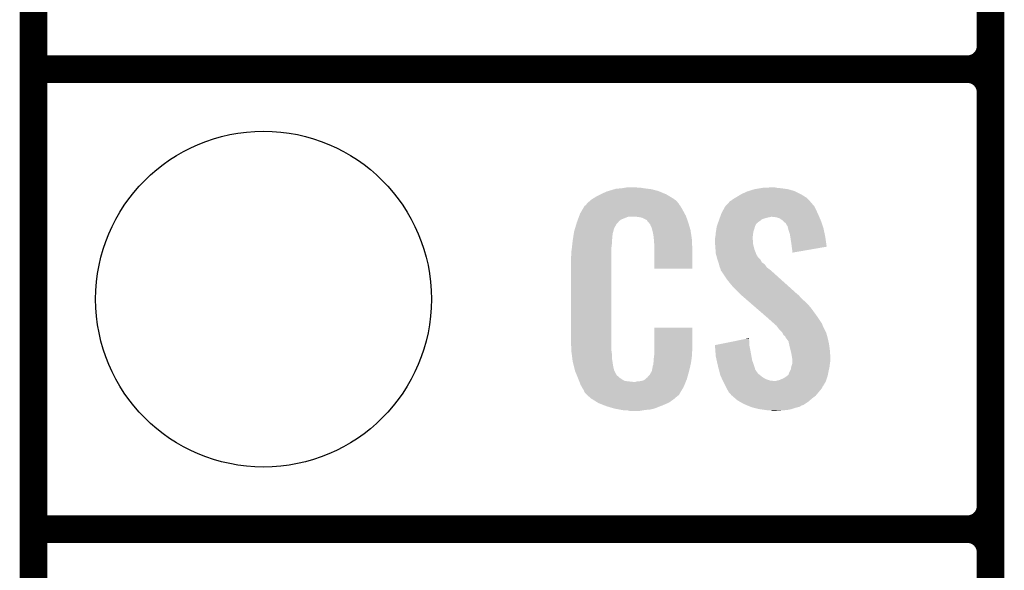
# Model space of a CAD drawing. Extents: x -1.3 to 24.2, y -3.9 to 53.4.
# Tile 15 of 34: x -1.3 to 4.1, y 11.2 to 14.2. Entities that reach past the tile are written whole.
import ezdxf

# ---------------------------------------------------------------- set-up
doc = ezdxf.new("R2010")
doc.units = 0
doc.layers.get('0').update_dxf_attribs({"linetype": 'CONTINUOUS'})
for name, color, linetype in [('HALL_CURRENT_23_CLICK_V101_GKO', 5, 'CONTINUOUS'), ('HALL_CURRENT_23_CLICK_V101_GTO', 14, 'CONTINUOUS'), ('HALL_CURRENT_23_CLICK_V101_GTS', 12, 'CONTINUOUS')]:
    doc.layers.add(name, color=color, linetype=linetype)

# ---------------------------------------------------------------- blocks, each defined once
blk = doc.blocks.new('ROUND_23')
blk.add_circle((0, 0), 0.9271)

msp = doc.modelspace()

# ---------------------------------------------------------------- linework, layer by layer
at = {"layer": 'HALL_CURRENT_23_CLICK_V101_GKO', "const_width": 0.1524}
msp.add_lwpolyline([(-1.27, -3.81), (-1.27, 51.054)], dxfattribs=at)
at = {"layer": 'HALL_CURRENT_23_CLICK_V101_GTO', "const_width": 0.1524}
for points in [[(4.0132, -0.5588), (4.0132, 18.3388)], [(4.0132, 14.097), (4.0132, 16.383)], [(-1.27, 13.97), (3.8862, 13.97)], [(-1.27, 13.97), (3.8862, 13.97)], [(4.0132, 11.557), (4.0132, 13.843)], [(-1.27, 11.43), (3.8862, 11.43)], [(-1.27, 11.43), (3.8862, 11.43)], [(4.0132, 9.017), (4.0132, 11.303)]]:
    msp.add_lwpolyline(points, dxfattribs=at)
for points in [[(3.8862, 13.97, 0.4142136), (4.0132, 14.097)], [(4.0132, 13.843, 0.4142136), (3.8862, 13.97)], [(4.0132, 13.843, 0.4142136), (3.8862, 13.97)], [(3.8862, 11.43, 0.4142136), (4.0132, 11.557)], [(4.0132, 11.303, 0.4142136), (3.8862, 11.43)], [(4.0132, 11.303, 0.4142136), (3.8862, 11.43)]]:
    msp.add_lwpolyline(points, format="xyb", dxfattribs=at)
at = {"layer": 'HALL_CURRENT_23_CLICK_V101_GTO'}
for points in [[(1.820458, 13.256262), (1.836422, 13.26642), (2.2606, 13.256262), (2.24367, 13.26642)], [(1.836422, 13.26642), (1.86182, 13.27912), (2.24367, 13.26642), (2.2225, 13.27912)], [(1.86182, 13.27912), (1.87198, 13.2842), (2.2225, 13.27912), (2.210164, 13.2842)], [(1.87198, 13.2842), (1.89484, 13.294362), (2.210164, 13.2842), (2.185486, 13.294362)], [(1.89484, 13.294362), (1.9033, 13.2969), (2.185486, 13.294362), (2.179322, 13.2969)], [(1.9033, 13.2969), (1.937172, 13.30706), (2.179322, 13.2969), (2.141222, 13.30706)], [(1.937172, 13.30706), (1.945642, 13.3096), (2.141222, 13.30706), (2.120902, 13.3096)], [(1.945642, 13.3096), (1.97612, 13.31214), (2.120902, 13.3096), (2.10058, 13.31214)], [(1.97612, 13.31214), (1.99136, 13.31468), (2.10058, 13.31214), (2.085342, 13.31468)], [(1.99136, 13.31468), (2.006602, 13.31722), (2.070102, 13.31468), (2.057402, 13.31722)], [(2.602988, 13.258798), (2.61112, 13.26388), (2.999742, 13.258798), (2.991484, 13.26388)], [(2.61112, 13.26388), (2.636522, 13.27912), (2.991484, 13.26388), (2.966718, 13.27912)], [(2.636522, 13.27912), (2.669542, 13.294362), (2.966718, 13.27912), (2.936236, 13.294362)], [(2.669542, 13.294362), (2.677664, 13.2969), (2.936236, 13.294362), (2.93116, 13.2969)], [(2.677664, 13.2969), (2.71018, 13.30706), (2.93116, 13.2969), (2.895602, 13.30706)], [(2.71018, 13.30706), (2.74066, 13.31214), (2.895602, 13.30706), (2.86004, 13.31214)], [(2.74066, 13.31214), (2.755902, 13.31468), (2.86004, 13.31214), (2.834638, 13.31468)], [(2.755902, 13.31468), (2.8067, 13.31722), (2.834638, 13.31468), (2.821942, 13.31722)], [(1.756484, 13.18768), (1.769934, 13.21054), (2.31648, 13.18768), (2.303782, 13.21054)], [(1.769934, 13.21054), (1.772926, 13.215622), (2.303782, 13.21054), (2.299972, 13.215622)], [(1.772926, 13.215622), (1.778002, 13.218164), (2.299972, 13.215622), (2.298064, 13.218164)], [(1.778002, 13.218164), (1.78003, 13.2207), (2.298064, 13.218164), (2.296162, 13.2207)], [(1.78003, 13.2207), (1.78409, 13.225776), (2.296162, 13.2207), (2.293622, 13.225776)], [(1.78409, 13.225776), (1.78816, 13.230862), (2.293622, 13.225776), (2.289264, 13.230862)], [(1.78816, 13.230862), (1.802674, 13.24356), (2.289264, 13.230862), (2.278382, 13.24356)], [(1.802674, 13.24356), (1.808482, 13.24864), (2.278382, 13.24356), (2.271272, 13.24864)], [(1.808482, 13.24864), (1.820458, 13.256262), (2.271272, 13.24864), (2.2606, 13.256262)], [(2.538136, 13.19276), (2.547622, 13.21054), (3.05054, 13.19276), (3.04165, 13.21054)], [(2.547622, 13.21054), (2.549946, 13.213076), (3.04165, 13.21054), (3.040382, 13.213076)], [(2.549946, 13.213076), (2.559262, 13.22324), (3.040382, 13.213076), (3.030222, 13.22324)], [(2.559262, 13.22324), (2.563916, 13.228316), (3.030222, 13.22324), (3.027682, 13.228316)], [(2.563916, 13.228316), (2.575564, 13.241022), (3.027682, 13.228316), (3.016036, 13.241022)], [(2.575564, 13.241022), (2.58064, 13.243562), (3.016036, 13.241022), (3.013708, 13.243562)], [(2.58064, 13.243562), (2.5908, 13.25118), (3.013708, 13.243562), (3.006726, 13.25118)], [(2.5908, 13.25118), (2.602988, 13.258798), (3.006726, 13.25118), (2.999742, 13.258798)], [(1.735352, 13.139418), (1.740966, 13.154658), (1.97358, 13.139418), (2.011676, 13.154658)], [(1.740966, 13.154658), (1.740968, 13.15466), (2.011676, 13.154658), (2.059938, 13.15466)], [(1.740968, 13.15466), (1.742838, 13.159738), (2.333534, 13.15466), (2.33172, 13.159738)], [(1.742838, 13.159738), (1.74752, 13.172442), (2.33172, 13.159738), (2.324792, 13.172442)], [(1.74752, 13.172442), (1.756484, 13.18768), (2.324792, 13.172442), (2.31648, 13.18768)], [(2.07772, 13.15212), (2.059938, 13.15466), (2.334442, 13.15212), (2.333534, 13.15466)], [(2.520042, 13.15212), (2.520948, 13.15466), (2.79146, 13.15212), (2.801618, 13.15466)], [(2.520948, 13.15466), (2.524578, 13.16482), (3.067596, 13.15466), (3.06324, 13.16482)], [(2.524578, 13.16482), (2.5273, 13.172442), (3.06324, 13.16482), (3.059776, 13.172442)], [(2.5273, 13.172442), (2.538136, 13.19276), (3.059776, 13.172442), (3.05054, 13.19276)], [(2.829558, 13.15212), (2.806698, 13.15466), (3.068684, 13.15212), (3.067596, 13.15466)], [(1.719832, 13.091158), (1.726688, 13.114018), (1.935478, 13.091158), (1.948178, 13.114018)], [(1.726688, 13.114018), (1.729738, 13.12418), (1.948178, 13.114018), (1.958338, 13.12418)], [(1.729738, 13.12418), (1.731608, 13.129256), (1.958338, 13.12418), (1.960878, 13.129256)], [(1.731608, 13.129256), (1.735352, 13.139418), (1.960878, 13.129256), (1.97358, 13.139418)], [(2.090418, 13.14958), (2.07772, 13.15212), (2.335348, 13.14958), (2.334442, 13.15212)], [(2.115814, 13.136882), (2.090418, 13.14958), (2.339884, 13.136882), (2.335348, 13.14958)], [(2.118358, 13.131804), (2.115814, 13.136882), (2.341696, 13.131804), (2.339884, 13.136882)], [(2.124894, 13.12418), (2.118358, 13.131804), (2.344418, 13.12418), (2.341696, 13.131804)], [(2.133598, 13.114022), (2.124894, 13.12418), (2.347406, 13.114022), (2.344418, 13.12418)], [(2.143758, 13.091162), (2.133598, 13.114022), (2.354132, 13.091162), (2.347406, 13.114022)], [(2.500338, 13.091162), (2.5019, 13.101318), (2.71018, 13.091162), (2.712718, 13.101318)], [(2.5019, 13.101318), (2.501902, 13.101322), (2.712718, 13.101318), (2.71272, 13.101322)], [(2.501902, 13.101322), (2.505528, 13.111478), (2.71272, 13.101322), (2.7178, 13.111478)], [(2.505528, 13.111478), (2.508248, 13.119096), (2.7178, 13.111478), (2.72288, 13.119096)], [(2.508248, 13.119096), (2.509154, 13.121634), (2.72288, 13.119096), (2.727946, 13.121634)], [(2.509154, 13.121634), (2.51006, 13.124168), (2.727946, 13.121634), (2.72796, 13.124168)], [(2.51006, 13.124168), (2.512784, 13.131798), (2.72796, 13.124168), (2.740658, 13.131798)], [(2.512784, 13.131798), (2.516412, 13.141958), (2.740658, 13.131798), (2.753358, 13.141958)], [(2.516412, 13.141958), (2.519134, 13.14958), (2.753358, 13.141958), (2.77876, 13.14958)], [(2.519134, 13.14958), (2.520042, 13.15212), (2.77876, 13.14958), (2.79146, 13.15212)], [(2.84734, 13.147042), (2.829558, 13.15212), (3.07086, 13.147042), (3.068684, 13.15212)], [(2.86258, 13.13688), (2.84734, 13.147042), (3.075216, 13.13688), (3.07086, 13.147042)], [(2.870202, 13.12926), (2.86258, 13.13688), (3.07848, 13.12926), (3.075216, 13.13688)], [(2.87274, 13.126722), (2.870202, 13.12926), (3.079326, 13.126722), (3.07848, 13.12926)], [(2.882896, 13.1191), (2.87274, 13.126722), (3.081868, 13.1191), (3.079326, 13.126722)], [(2.887978, 13.108944), (2.882896, 13.1191), (3.085252, 13.108944), (3.081868, 13.1191)], [(2.893054, 13.103866), (2.887978, 13.108944), (3.086946, 13.103866), (3.085252, 13.108944)], [(2.89306, 13.101322), (2.893054, 13.103866), (3.087794, 13.101322), (3.086946, 13.103866)], [(2.895602, 13.091158), (2.89306, 13.101322), (3.09118, 13.091158), (3.087794, 13.101322)], [(1.708482, 13.035278), (1.710488, 13.047978), (1.92532, 13.035278), (1.92532, 13.047978)], [(1.710488, 13.047978), (1.712092, 13.058138), (1.92532, 13.047978), (1.92786, 13.058138)], [(1.712092, 13.058138), (1.712894, 13.063218), (1.92786, 13.058138), (1.92786, 13.063218)], [(1.712894, 13.063218), (1.7145, 13.073382), (1.92786, 13.063218), (1.93063, 13.073382)], [(1.7145, 13.073382), (1.719832, 13.091158), (1.93063, 13.073382), (1.935478, 13.091158)], [(2.145794, 13.080998), (2.143758, 13.091162), (2.35712, 13.080998), (2.354132, 13.091162)], [(2.1463, 13.078462), (2.145794, 13.080998), (2.357502, 13.078462), (2.35712, 13.080998)], [(2.148838, 13.073384), (2.1463, 13.078462), (2.358264, 13.073384), (2.357502, 13.078462)], [(2.14884, 13.070842), (2.148838, 13.073384), (2.358644, 13.070842), (2.358264, 13.073384)], [(2.15138, 13.058138), (2.14884, 13.070842), (2.36055, 13.058138), (2.358644, 13.070842)], [(2.15392, 13.04036), (2.15138, 13.058138), (2.363216, 13.04036), (2.36055, 13.058138)], [(2.49428, 13.042902), (2.496056, 13.06068), (2.700336, 13.042902), (2.70256, 13.06068)], [(2.496056, 13.06068), (2.49682, 13.0683), (2.70256, 13.06068), (2.70383, 13.0683)], [(2.49682, 13.0683), (2.497992, 13.07592), (2.70383, 13.0683), (2.7051, 13.07592)], [(2.497992, 13.07592), (2.500338, 13.091162), (2.7051, 13.07592), (2.71018, 13.091162)], [(2.898142, 13.081), (2.895602, 13.091158), (3.09332, 13.081), (3.09118, 13.091158)], [(2.905758, 13.058142), (2.898142, 13.081), (3.098132, 13.058142), (3.09332, 13.081)], [(2.908166, 13.0429), (2.905758, 13.058142), (3.10134, 13.0429), (3.098132, 13.058142)], [(1.702082, 12.981938), (1.70434, 13.00226), (1.92024, 12.981938), (1.92278, 13.00226)], [(1.70434, 13.00226), (1.706596, 13.022578), (1.92278, 13.00226), (1.92278, 13.022578)], [(1.706596, 13.022578), (1.70688, 13.02512), (1.92278, 13.022578), (1.923288, 13.02512)], [(1.70688, 13.02512), (1.708482, 13.035278), (1.923288, 13.02512), (1.92532, 13.035278)], [(2.154702, 13.030198), (2.15392, 13.04036), (2.36474, 13.030198), (2.363216, 13.04036)], [(2.15646, 13.00734), (2.154702, 13.030198), (2.365694, 13.00734), (2.36474, 13.030198)], [(2.15646, 12.96924), (2.15646, 13.00734), (2.36728, 12.96924), (2.365694, 13.00734)], [(2.49174, 13.032742), (2.493644, 13.040358), (2.70002, 13.032742), (2.70002, 13.040358)], [(2.49174, 13.030198), (2.49174, 13.032742), (2.70002, 13.030198), (2.70002, 13.032742)], [(2.49174, 13.020038), (2.49174, 13.030198), (2.70256, 13.020038), (2.70002, 13.030198)], [(2.49283, 13.004798), (2.49174, 13.020038), (2.70256, 13.004798), (2.70256, 13.020038)], [(2.49428, 12.98448), (2.49283, 13.004798), (2.707642, 12.98448), (2.70256, 13.004798)], [(2.493644, 13.040358), (2.49428, 13.042902), (2.70002, 13.040358), (2.700336, 13.042902)], [(2.91338, 13.00988), (2.908166, 13.0429), (3.106046, 13.00988), (3.10134, 13.0429)], [(2.91592, 12.98956), (2.91338, 13.00988), (3.10894, 12.98956), (3.106046, 13.00988)], [(1.69672, 12.931142), (1.69926, 12.943842), (1.92024, 12.931142), (1.92024, 12.943842)], [(1.69926, 12.96162), (1.7018, 12.9794), (1.92024, 12.96162), (1.92024, 12.9794)], [(1.69926, 12.943842), (1.69926, 12.96162), (1.92024, 12.943842), (1.92024, 12.96162)], [(1.7018, 12.9794), (1.702082, 12.981938), (1.92024, 12.9794), (1.92024, 12.981938)], [(2.15646, 12.867662), (2.15646, 12.96924), (2.367258, 12.867662), (2.36728, 12.96924)], [(2.495062, 12.974318), (2.49428, 12.98448), (2.710182, 12.974318), (2.707642, 12.98448)], [(2.49682, 12.951462), (2.495062, 12.974318), (2.718976, 12.951462), (2.710182, 12.974318)], [(2.499592, 12.9413), (2.49682, 12.951462), (2.722884, 12.9413), (2.718976, 12.951462)], [(2.500286, 12.938756), (2.499592, 12.9413), (2.725422, 12.938756), (2.722884, 12.9413)], [(2.501672, 12.93368), (2.500286, 12.938756), (2.727962, 12.93368), (2.725422, 12.938756)], [(2.915922, 12.989556), (2.91592, 12.98956), (3.10894, 12.989556), (3.10894, 12.98956)], [(2.91846, 12.97178), (2.915922, 12.989556), (3.006302, 12.97178), (3.10894, 12.989556)], [(2.91846, 12.956566), (2.91846, 12.97178), (2.91846, 12.956566), (3.006302, 12.97178)], [(1.69672, 12.48156), (1.69672, 12.931142), (1.92024, 12.48156), (1.92024, 12.931142)], [(2.504442, 12.92352), (2.501672, 12.93368), (2.73812, 12.92352), (2.727962, 12.93368)], [(2.506138, 12.918436), (2.504442, 12.92352), (2.743202, 12.918436), (2.73812, 12.92352)], [(2.511214, 12.9032), (2.506138, 12.918436), (2.750824, 12.9032), (2.743202, 12.918436)], [(2.51206, 12.900658), (2.511214, 12.9032), (2.754636, 12.900658), (2.750824, 12.9032)], [(2.513966, 12.893038), (2.51206, 12.900658), (2.766062, 12.893038), (2.754636, 12.900658)], [(2.51714, 12.880342), (2.513966, 12.893038), (2.775132, 12.880342), (2.766062, 12.893038)], [(2.367258, 12.86764), (2.15646, 12.867662), (2.367258, 12.86764), (2.367258, 12.867662)], [(2.519174, 12.875258), (2.51714, 12.880342), (2.778762, 12.875258), (2.775132, 12.880342)], [(2.522218, 12.867642), (2.519174, 12.875258), (2.788918, 12.867642), (2.778762, 12.875258)], [(2.524126, 12.86002), (2.522218, 12.867642), (2.79908, 12.86002), (2.788918, 12.867642)], [(2.524758, 12.857486), (2.524126, 12.86002), (2.801902, 12.857486), (2.79908, 12.86002)], [(2.527298, 12.854942), (2.524758, 12.857486), (2.804734, 12.854942), (2.801902, 12.857486)], [(2.55778, 12.80922), (2.527298, 12.854942), (2.855632, 12.80922), (2.804734, 12.854942)], [(2.5781, 12.78382), (2.55778, 12.80922), (2.883908, 12.78382), (2.855632, 12.80922)], [(2.59334, 12.76604), (2.5781, 12.78382), (2.903702, 12.76604), (2.883908, 12.78382)], [(2.63398, 12.725398), (2.59334, 12.76604), (2.948944, 12.725398), (2.903702, 12.76604)], [(2.636914, 12.722856), (2.63398, 12.725398), (2.95402, 12.722856), (2.948944, 12.725398)], [(2.648632, 12.7127), (2.636914, 12.722856), (2.961642, 12.7127), (2.95402, 12.722856)], [(2.666218, 12.69746), (2.648632, 12.7127), (2.97688, 12.69746), (2.961642, 12.7127)], [(2.686734, 12.67968), (2.666218, 12.69746), (2.9972, 12.67968), (2.97688, 12.69746)], [(2.716042, 12.65428), (2.686734, 12.67968), (3.02006, 12.65428), (2.9972, 12.67968)], [(2.78052, 12.5984), (2.716042, 12.65428), (3.0607, 12.5984), (3.02006, 12.65428)], [(2.78638, 12.59332), (2.78052, 12.5984), (3.064088, 12.59332), (3.0607, 12.5984)], [(2.814958, 12.567918), (2.78638, 12.59332), (3.08102, 12.567918), (3.064088, 12.59332)], [(2.820674, 12.562838), (2.814958, 12.567918), (3.08356, 12.562838), (3.08102, 12.567918)], [(2.829244, 12.55522), (2.820674, 12.562838), (3.0861, 12.55522), (3.08356, 12.562838)], [(2.156464, 12.418058), (2.15648, 12.542498), (2.36728, 12.418058), (2.36728, 12.542498)], [(2.15648, 12.542498), (2.156482, 12.54252), (2.36728, 12.542498), (2.156482, 12.54252)], [(2.8321, 12.55268), (2.829244, 12.55522), (3.087372, 12.55268), (3.0861, 12.55522)], [(2.84734, 12.532362), (2.8321, 12.55268), (3.09753, 12.532362), (3.087372, 12.55268)], [(2.862578, 12.51712), (2.84734, 12.532362), (3.105152, 12.51712), (3.09753, 12.532362)], [(2.86385, 12.514578), (2.862578, 12.51712), (3.106422, 12.514578), (3.105152, 12.51712)], [(2.870198, 12.501886), (2.86385, 12.514578), (3.109884, 12.501886), (3.106422, 12.514578)], [(2.880356, 12.494262), (2.870198, 12.501886), (3.111962, 12.494262), (3.109884, 12.501886)], [(1.699072, 12.41806), (1.69672, 12.48156), (1.92024, 12.41806), (1.92024, 12.48156)], [(2.49176, 12.446004), (2.592044, 12.466318), (2.68224, 12.446004), (2.68224, 12.466318)], [(2.592044, 12.466318), (2.65474, 12.479018), (2.68224, 12.466318), (2.6797, 12.479018)], [(2.65474, 12.479018), (2.6797, 12.484074), (2.6797, 12.479018), (2.6797, 12.484074)], [(2.8829, 12.486644), (2.880356, 12.494262), (3.11404, 12.486644), (3.111962, 12.494262)], [(2.882904, 12.48664), (2.8829, 12.486644), (3.11404, 12.48664), (3.11404, 12.486644)], [(2.885438, 12.484102), (2.882904, 12.48664), (3.114626, 12.484102), (3.11404, 12.48664)], [(2.898138, 12.466324), (2.885438, 12.484102), (3.11873, 12.466324), (3.114626, 12.484102)], [(2.900962, 12.45362), (2.898138, 12.466324), (3.12166, 12.45362), (3.11873, 12.466324)], [(2.90322, 12.44346), (2.900962, 12.45362), (3.123016, 12.44346), (3.12166, 12.45362)], [(1.69926, 12.41298), (1.699072, 12.41806), (1.920966, 12.41298), (1.92024, 12.41806)], [(1.700918, 12.400278), (1.69926, 12.41298), (1.92278, 12.400278), (1.920966, 12.41298)], [(1.7039, 12.377418), (1.700918, 12.400278), (1.92278, 12.377418), (1.92278, 12.400278)], [(2.15646, 12.402818), (2.156464, 12.418058), (2.36474, 12.402818), (2.36728, 12.418058)], [(2.15646, 12.390122), (2.15646, 12.402818), (2.36474, 12.390122), (2.36474, 12.402818)], [(2.491964, 12.443458), (2.49176, 12.446004), (2.68224, 12.443458), (2.68224, 12.446004)], [(2.493988, 12.41806), (2.491964, 12.443458), (2.68732, 12.41806), (2.68224, 12.443458)], [(2.49682, 12.382502), (2.493988, 12.41806), (2.693788, 12.382502), (2.68732, 12.41806)], [(2.910206, 12.41552), (2.90322, 12.44346), (3.12674, 12.41552), (3.123016, 12.44346)], [(2.91338, 12.40282), (2.910206, 12.41552), (3.127534, 12.40282), (3.12674, 12.41552)], [(2.918038, 12.374882), (2.91338, 12.40282), (3.12928, 12.374882), (3.127534, 12.40282)], [(1.70688, 12.354562), (1.7039, 12.377418), (1.92639, 12.354562), (1.92278, 12.377418)], [(1.713232, 12.32916), (1.70688, 12.354562), (1.9304, 12.32916), (1.92639, 12.354562)], [(2.15138, 12.344402), (2.151888, 12.346942), (2.359062, 12.344402), (2.35966, 12.346942)], [(2.15138, 12.336784), (2.15138, 12.344402), (2.357268, 12.336784), (2.359062, 12.344402)], [(2.151888, 12.346942), (2.15392, 12.357102), (2.35966, 12.346942), (2.361014, 12.357102)], [(2.15392, 12.3698), (2.155824, 12.38504), (2.362706, 12.3698), (2.36474, 12.38504)], [(2.15392, 12.357102), (2.15392, 12.3698), (2.361014, 12.357102), (2.362706, 12.3698)], [(2.155824, 12.38504), (2.15646, 12.390122), (2.36474, 12.38504), (2.36474, 12.390122)], [(2.50144, 12.36218), (2.49682, 12.382502), (2.697482, 12.36218), (2.693788, 12.382502)], [(2.50779, 12.33424), (2.50144, 12.36218), (2.70764, 12.33424), (2.697482, 12.36218)], [(2.913382, 12.326622), (2.91846, 12.341864), (3.124516, 12.326622), (3.126422, 12.341864)], [(2.91846, 12.372342), (2.918038, 12.374882), (3.12928, 12.372342), (3.12928, 12.374882)], [(2.91846, 12.36218), (2.91846, 12.372342), (3.12928, 12.36218), (3.12928, 12.372342)], [(2.91846, 12.3444), (2.91846, 12.36218), (3.12674, 12.3444), (3.12928, 12.36218)], [(2.91846, 12.341864), (2.91846, 12.3444), (3.126422, 12.341864), (3.12674, 12.3444)], [(1.718946, 12.306298), (1.713232, 12.32916), (1.93548, 12.306298), (1.9304, 12.32916)], [(1.71958, 12.303762), (1.718946, 12.306298), (1.93675, 12.303762), (1.93548, 12.306298)], [(1.726902, 12.28598), (1.71958, 12.303762), (1.945642, 12.28598), (1.93675, 12.303762)], [(1.72795, 12.283436), (1.726902, 12.28598), (1.948182, 12.283436), (1.945642, 12.28598)], [(2.131062, 12.280902), (2.14376, 12.30376), (2.34315, 12.280902), (2.3495, 12.30376)], [(2.14376, 12.30376), (2.143762, 12.303762), (2.3495, 12.30376), (2.3495, 12.303762)], [(2.143762, 12.303762), (2.14884, 12.329162), (2.3495, 12.303762), (2.355476, 12.329162)], [(2.14884, 12.329162), (2.148842, 12.331704), (2.355476, 12.329162), (2.356074, 12.331704)], [(2.148842, 12.331704), (2.15138, 12.336784), (2.356074, 12.331704), (2.357268, 12.336784)], [(2.50952, 12.32662), (2.50779, 12.33424), (2.709928, 12.32662), (2.70764, 12.33424)], [(2.5142, 12.308838), (2.50952, 12.32662), (2.715264, 12.308838), (2.709928, 12.32662)], [(2.514868, 12.3063), (2.5142, 12.308838), (2.7178, 12.3063), (2.715264, 12.308838)], [(2.516872, 12.29868), (2.514868, 12.3063), (2.72288, 12.29868), (2.7178, 12.3063)], [(2.519546, 12.288518), (2.516872, 12.29868), (2.730502, 12.288518), (2.72288, 12.29868)], [(2.522218, 12.27836), (2.519546, 12.288518), (2.7432, 12.27836), (2.730502, 12.288518)], [(2.89814, 12.283444), (2.90068, 12.29106), (3.115562, 12.283444), (3.117086, 12.29106)], [(2.90068, 12.29106), (2.905758, 12.30122), (3.117086, 12.29106), (3.11912, 12.30122)], [(2.905758, 12.30122), (2.91084, 12.311382), (3.11912, 12.30122), (3.121378, 12.311382)], [(2.91084, 12.311382), (2.912958, 12.324082), (3.121378, 12.311382), (3.1242, 12.324082)], [(2.912958, 12.324082), (2.913382, 12.326622), (3.1242, 12.324082), (3.124516, 12.326622)], [(1.73004, 12.27836), (1.72795, 12.283436), (1.950724, 12.27836), (1.948182, 12.283436)], [(1.732132, 12.273278), (1.73004, 12.27836), (1.958342, 12.273278), (1.950724, 12.27836)], [(1.73527, 12.26566), (1.732132, 12.273278), (1.96596, 12.26566), (1.958342, 12.273278)], [(1.73736, 12.26058), (1.73527, 12.26566), (1.973582, 12.26058), (1.96596, 12.26566)], [(1.739314, 12.2555), (1.73736, 12.26058), (1.981202, 12.2555), (1.973582, 12.26058)], [(1.742246, 12.24788), (1.739314, 12.2555), (1.996444, 12.24788), (1.981202, 12.2555)], [(1.7442, 12.2428), (1.742246, 12.24788), (2.042162, 12.2428), (1.996444, 12.24788)], [(1.75006, 12.22756), (1.7442, 12.2428), (2.324248, 12.22756), (2.330524, 12.2428)], [(2.042162, 12.2428), (2.052322, 12.242802), (2.330524, 12.2428), (2.330526, 12.242802)], [(2.052322, 12.242802), (2.059944, 12.24534), (2.330526, 12.242802), (2.33157, 12.24534)], [(2.070102, 12.24534), (2.095502, 12.25042), (2.33157, 12.24534), (2.333662, 12.25042)], [(2.095502, 12.25042), (2.108194, 12.258038), (2.333662, 12.25042), (2.3368, 12.258038)], [(2.108194, 12.258038), (2.108202, 12.258042), (2.3368, 12.258038), (2.3368, 12.258042)], [(2.108202, 12.258042), (2.115826, 12.26566), (2.3368, 12.258042), (2.338916, 12.26566)], [(2.115826, 12.26566), (2.118366, 12.265674), (2.338916, 12.26566), (2.33892, 12.265674)], [(2.118366, 12.265674), (2.120902, 12.27074), (2.33892, 12.265674), (2.340328, 12.27074)], [(2.120902, 12.27074), (2.131062, 12.280902), (2.340328, 12.27074), (2.34315, 12.280902)], [(2.526962, 12.268198), (2.522218, 12.27836), (2.755902, 12.268198), (2.7432, 12.27836)], [(2.531702, 12.25804), (2.526962, 12.268198), (2.773682, 12.25804), (2.755902, 12.268198)], [(2.53526, 12.25042), (2.531702, 12.25804), (2.796542, 12.25042), (2.773682, 12.25804)], [(2.536444, 12.24788), (2.53526, 12.25042), (2.819402, 12.24788), (2.796542, 12.25042)], [(2.537632, 12.245338), (2.536444, 12.24788), (3.10388, 12.245338), (3.104726, 12.24788)], [(2.54, 12.24026), (2.537632, 12.245338), (3.100832, 12.24026), (3.10388, 12.245338)], [(2.550162, 12.219938), (2.54, 12.24026), (3.088638, 12.219938), (3.100832, 12.24026)], [(2.819402, 12.24788), (2.827022, 12.247882), (3.104726, 12.24788), (3.104726, 12.247882)], [(2.827022, 12.247882), (2.834642, 12.25042), (3.104726, 12.247882), (3.105572, 12.25042)], [(2.834642, 12.25042), (2.847342, 12.252962), (3.105572, 12.25042), (3.10642, 12.252962)], [(2.847342, 12.252962), (2.8702, 12.26312), (3.10642, 12.252962), (3.109804, 12.26312)], [(2.8702, 12.26312), (2.8829, 12.27074), (3.109804, 12.26312), (3.112344, 12.27074)], [(2.8829, 12.27074), (2.88967, 12.27582), (3.112344, 12.27074), (3.114038, 12.27582)], [(2.88967, 12.27582), (2.89306, 12.278362), (3.114038, 12.27582), (3.114546, 12.278362)], [(2.89306, 12.278362), (2.89814, 12.283444), (3.114546, 12.278362), (3.115562, 12.283444)], [(1.757118, 12.21486), (1.75006, 12.22756), (2.31902, 12.21486), (2.324248, 12.22756)], [(1.762762, 12.204698), (1.757118, 12.21486), (2.312922, 12.204698), (2.31902, 12.21486)], [(1.767838, 12.197084), (1.762762, 12.204698), (2.308354, 12.197084), (2.312922, 12.204698)], [(1.77038, 12.189464), (1.767838, 12.197084), (2.303782, 12.189464), (2.308354, 12.197084)], [(1.772914, 12.186926), (1.77038, 12.189464), (2.302258, 12.186926), (2.303782, 12.189464)], [(1.77292, 12.184386), (1.772914, 12.186926), (2.300734, 12.184386), (2.302258, 12.186926)], [(1.780544, 12.17676), (1.77292, 12.184386), (2.29616, 12.17676), (2.300734, 12.184386)], [(1.785624, 12.171678), (1.780544, 12.17676), (2.293616, 12.171678), (2.29616, 12.17676)], [(2.551432, 12.217396), (2.550162, 12.219938), (3.0861, 12.217396), (3.088638, 12.219938)], [(2.55524, 12.20978), (2.551432, 12.217396), (3.083558, 12.20978), (3.0861, 12.217396)], [(2.555242, 12.209778), (2.55524, 12.20978), (3.083558, 12.209778), (3.083558, 12.20978)], [(2.562296, 12.19708), (2.555242, 12.209778), (3.0734, 12.19708), (3.083558, 12.209778)], [(2.567938, 12.186922), (2.562296, 12.19708), (3.064934, 12.186922), (3.0734, 12.19708)], [(2.578098, 12.17676), (2.567938, 12.186922), (3.056466, 12.17676), (3.064934, 12.186922)], [(2.580638, 12.171684), (2.578098, 12.17676), (3.052236, 12.171684), (3.056466, 12.17676)], [(1.7907, 12.166598), (1.785624, 12.171678), (2.287266, 12.166598), (2.293616, 12.171678)], [(1.796626, 12.16152), (1.7907, 12.166598), (2.28092, 12.16152), (2.287266, 12.166598)], [(1.808478, 12.15136), (1.796626, 12.16152), (2.269068, 12.15136), (2.28092, 12.16152)], [(1.816608, 12.14628), (1.808478, 12.15136), (2.263142, 12.14628), (2.269068, 12.15136)], [(1.84506, 12.1285), (1.816608, 12.14628), (2.23774, 12.1285), (2.263142, 12.14628)], [(1.84912, 12.125962), (1.84506, 12.1285), (2.231818, 12.125962), (2.23774, 12.1285)], [(1.881776, 12.11326), (1.84912, 12.125962), (2.20218, 12.11326), (2.231818, 12.125962)], [(2.586572, 12.166598), (2.580638, 12.171684), (3.047998, 12.166598), (3.052236, 12.171684)], [(2.604348, 12.15136), (2.586572, 12.166598), (3.02768, 12.15136), (3.047998, 12.166598)], [(2.6162, 12.1412), (2.604348, 12.15136), (3.016068, 12.1412), (3.02768, 12.15136)], [(2.629536, 12.13358), (2.6162, 12.1412), (3.00736, 12.13358), (3.016068, 12.1412)], [(2.651758, 12.12088), (2.629536, 12.13358), (2.98831, 12.12088), (3.00736, 12.13358)], [(1.89484, 12.108178), (1.881776, 12.11326), (2.18911, 12.108178), (2.20218, 12.11326)], [(1.938018, 12.09548), (1.89484, 12.108178), (2.156458, 12.09548), (2.18911, 12.108178)], [(1.965114, 12.0904), (1.938018, 12.09548), (2.133598, 12.0904), (2.156458, 12.09548)], [(1.97866, 12.08786), (1.965114, 12.0904), (2.10566, 12.08786), (2.133598, 12.0904)], [(1.993898, 12.08532), (1.97866, 12.08786), (2.090418, 12.08532), (2.10566, 12.08786)], [(2.021838, 12.08278), (2.011678, 12.08532), (2.075178, 12.08278), (2.090418, 12.08532)], [(2.657934, 12.118338), (2.651758, 12.12088), (2.984498, 12.118338), (2.98831, 12.12088)], [(2.664102, 12.115798), (2.657934, 12.118338), (2.981954, 12.115798), (2.984498, 12.118338)], [(2.670266, 12.11326), (2.664102, 12.115798), (2.971798, 12.11326), (2.981954, 12.115798)], [(2.68878, 12.105638), (2.670266, 12.11326), (2.959098, 12.105638), (2.971798, 12.11326)], [(2.694938, 12.103102), (2.68878, 12.105638), (2.948952, 12.103102), (2.959098, 12.105638)], [(2.705106, 12.10056), (2.694938, 12.103102), (2.938782, 12.10056), (2.948952, 12.103102)], [(2.73558, 12.09294), (2.705106, 12.10056), (2.915918, 12.09294), (2.938782, 12.10056)], [(2.77114, 12.08786), (2.73558, 12.09294), (2.89052, 12.08786), (2.915918, 12.09294)], [(2.786378, 12.08532), (2.77114, 12.08786), (2.86004, 12.08532), (2.89052, 12.08786)], [(2.809238, 12.082782), (2.801616, 12.08532), (2.827046, 12.082782), (2.86004, 12.08532)], [(2.827022, 12.08278), (2.809238, 12.082782), (2.827022, 12.08278), (2.827046, 12.082782)]]:
    msp.add_solid(points, dxfattribs=at)

# ---------------------------------------------------------------- block references
at = {"layer": 'HALL_CURRENT_23_CLICK_V101_GTS'}
msp.add_blockref('ROUND_23', (0, 12.7), dxfattribs=at)

doc.saveas('drawing.dxf')
